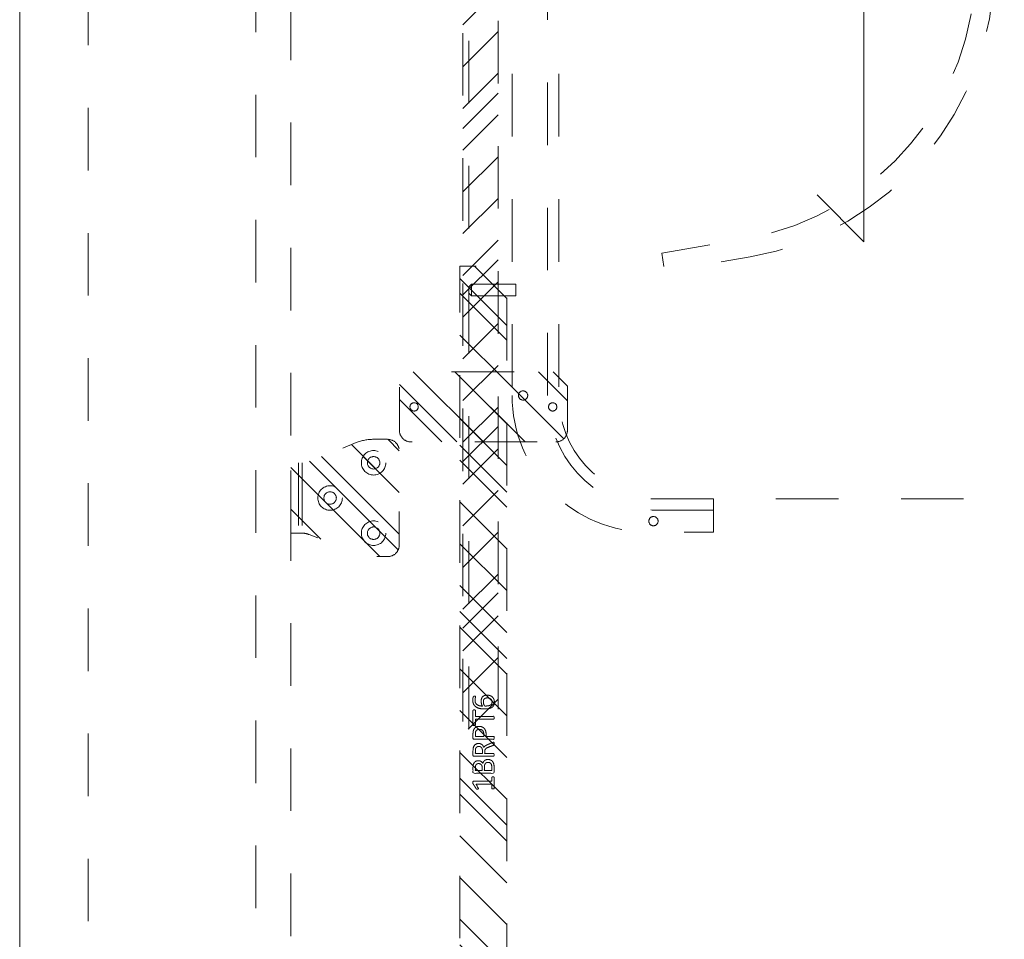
# Model space of a CAD drawing. Header units: inches. Extents: x -456 to -294, y -215 to 27.
# Tile 24 of 51: x -384 to -363, y -37 to -17. Entities that reach past the tile are written whole.
import ezdxf

# ---------------------------------------------------------------- set-up
doc = ezdxf.new("R2010")
doc.units = ezdxf.units.IN
doc.header["$LTSCALE"] = 32
doc.header["$MEASUREMENT"] = 0
doc.linetypes.add('Dash Style-1', pattern=[0.083328, 0.041656, -0.041672])
for name, color, linetype, lineweight in [('DashLine', 7, 'Dash Style-1', 13), ('DashLineFill', 7, 'Dash Style-1', 13), ('Drawing', 7, 'Continuous', 18), ('Metal-DeskStructure', 7, 'Continuous', 13), ('None', 7, 'Continuous', 18), ('SolidLine', 7, 'Continuous', 15)]:
    doc.layers.add(name, color=color, linetype=linetype, lineweight=lineweight)
pattern_1 = [(45, (0, 0), (-1.61302, 1.93572), []), (45, (-1.0608, 1.0608), (-0.472346, 0.416761), [])]

# ---------------------------------------------------------------- blocks, each defined once
blk = doc.blocks.new('Group-46')
at = {"layer": 'SolidLine'}
for p, q in [((0, -42.24), (0, -30.24)), ((0, -30.24), (1, -31.24)), ((0, -42.24), (-1, -41.24))]:
    blk.add_line(p, q, dxfattribs=at)
blk = doc.blocks.new('Group-49')
at = {"layer": 'DashLine', "flags": 128}
blk.add_lwpolyline([(-16.536, 2.756), (16.536, 2.756), (16.536, -75.236), (-16.536, -75.236)], close=True, dxfattribs=at)
at = {"layer": 'SolidLine', "flags": 128}
blk.add_lwpolyline([(-17.992, 2.756), (17.992, 2.756), (17.992, -76.692), (-17.992, -76.692)], close=True, dxfattribs=at)
at = {"layer": 'SolidLine'}
blk.add_blockref('Group-46', (0, 0), dxfattribs=at)
blk = doc.blocks.new('Group-76')
at = {"layer": 'DashLine'}
for p, q in [((19.836, 0.255), (19.892, 0.311)), ((19.84, 0.255), (19.836, 0.255)), ((19.836, -0.689), (19.836, 0.255)), ((19.852, 0.255), (19.84, 0.255)), ((19.872, 0.255), (19.852, 0.255)), ((19.898, 0.255), (19.872, 0.255)), ((19.901, 0.311), (19.892, 0.311)), ((19.928, 0.255), (19.898, 0.255)), ((19.912, 0.311), (19.901, 0.311)), ((19.926, 0.311), (19.912, 0.311)), ((19.943, 0.311), (19.926, 0.311)), ((19.961, 0.255), (19.928, 0.255)), ((19.978, 0.311), (19.943, 0.311)), ((19.993, 0.255), (19.961, 0.255)), ((19.995, 0.311), (19.978, 0.311)), ((20.023, 0.255), (19.993, 0.255)), ((20.009, 0.311), (19.995, 0.311)), ((20.02, 0.311), (20.009, 0.311)), ((20.027, 0.311), (20.02, 0.311)), ((20.049, 0.255), (20.023, 0.255)), ((20.029, 0.311), (20.027, 0.311)), ((20.029, 0.311), (20.086, 0.255)), ((20.069, 0.255), (20.049, 0.255)), ((20.081, 0.255), (20.069, 0.255)), ((20.086, 0.255), (20.081, 0.255)), ((20.086, 0.255), (20.086, -0.689)), ((20.086, -0.689), (19.836, -0.689))]:
    blk.add_line(p, q, dxfattribs=at)
blk = doc.blocks.new('Group-77')
at = {"layer": 'Metal-DeskStructure', "color": 7}
for points, knots in [([(9.589, -0.203), (9.589, -0.21), (9.586, -0.224), (9.578, -0.227), (9.459, -0.227), (9.34, -0.227), (9.336, -0.225), (9.333, -0.219), (9.331, -0.21), (9.331, -0.197), (9.333, -0.188), (9.334, -0.182), (9.34, -0.179), (9.389, -0.179), (9.436, -0.179), (9.436, -0.009), (9.436, 0.161), (9.393, 0.135), (9.349, 0.109), (9.344, 0.107), (9.334, 0.106), (9.331, 0.109), (9.329, 0.12), (9.329, 0.133), (9.329, 0.143), (9.331, 0.148), (9.334, 0.152), (9.338, 0.154), (9.39, 0.187), (9.441, 0.22), (9.443, 0.222), (9.447, 0.222), (9.453, 0.224), (9.47, 0.224), (9.488, 0.224), (9.493, 0.22), (9.495, 0.216), (9.495, 0.018), (9.495, -0.179), (9.536, -0.179), (9.58, -0.179), (9.584, -0.182), (9.587, -0.188), (9.589, -0.197), (9.589, -0.203)], [0, 0, 0, 0.00261, 0.007831, 0.010441, 0.176195, 0.178805, 0.181415, 0.184026, 0.186636, 0.188594, 0.190551, 0.192509, 0.194467, 0.244389, 0.244389, 0.424498, 0.424498, 0.47805, 0.47805, 0.484241, 0.490432, 0.496622, 0.502813, 0.507071, 0.510941, 0.514811, 0.518682, 0.518682, 0.576295, 0.576295, 0.578743, 0.58119, 0.583638, 0.590247, 0.593184, 0.596122, 0.599059, 0.911881, 0.911881, 0.976501, 0.982376, 0.988251, 0.994125, 1, 1, 1]), ([(9.96, -0.097), (9.96, -0.119), (9.949, -0.155), (9.931, -0.184), (9.903, -0.204), (9.853, -0.227), (9.746, -0.227), (9.68, -0.227), (9.665, -0.215), (9.665, -0.002), (9.665, 0.211), (9.68, 0.222), (9.738, 0.222), (9.829, 0.222), (9.881, 0.205), (9.914, 0.178), (9.933, 0.135), (9.933, 0.093), (9.925, 0.063), (9.91, 0.039), (9.886, 0.019), (9.873, 0.013), (9.892, 0.01), (9.923, -0.009), (9.947, -0.036), (9.96, -0.075), (9.96, -0.097)], [0, 0, 0, 0.031455, 0.06291, 0.094366, 0.125821, 0.188731, 0.266159, 0.275837, 0.285516, 0.435531, 0.44521, 0.454888, 0.521427, 0.574659, 0.627891, 0.681123, 0.734355, 0.762747, 0.791139, 0.819531, 0.847924, 0.847924, 0.885943, 0.923962, 0.961981, 1, 1, 1]), ([(10.327, -0.217), (10.327, -0.221), (10.325, -0.225), (10.317, -0.227), (10.304, -0.228), (10.286, -0.228), (10.275, -0.227), (10.267, -0.225), (10.264, -0.219), (10.262, -0.214), (10.242, -0.161), (10.221, -0.108), (10.214, -0.09), (10.199, -0.06), (10.177, -0.038), (10.148, -0.027), (10.108, -0.027), (10.088, -0.027), (10.088, -0.122), (10.088, -0.221), (10.085, -0.225), (10.077, -0.227), (10.066, -0.228), (10.05, -0.228), (10.039, -0.227), (10.031, -0.225), (10.028, -0.221), (10.028, -0.01), (10.028, 0.211), (10.042, 0.222), (10.098, 0.222), (10.162, 0.222), (10.184, 0.22), (10.194, 0.218), (10.219, 0.215), (10.26, 0.194), (10.286, 0.165), (10.301, 0.126), (10.301, 0.082), (10.288, 0.045), (10.266, 0.017), (10.232, -0.001), (10.214, -0.009), (10.225, -0.014), (10.243, -0.029), (10.258, -0.049), (10.271, -0.077), (10.279, -0.094), (10.299, -0.143), (10.319, -0.191), (10.325, -0.204), (10.327, -0.215), (10.327, -0.217)], [0, 0, 0, 0.004018, 0.008035, 0.012053, 0.01607, 0.020088, 0.024105, 0.028123, 0.03214, 0.03214, 0.070951, 0.070951, 0.084634, 0.098317, 0.112001, 0.125684, 0.138745, 0.138745, 0.202807, 0.205295, 0.207782, 0.21027, 0.212758, 0.214748, 0.216739, 0.218729, 0.220719, 0.332671, 0.339637, 0.346603, 0.391882, 0.407555, 0.423229, 0.423229, 0.466696, 0.510164, 0.553631, 0.597099, 0.640566, 0.684033, 0.727501, 0.770968, 0.770968, 0.798042, 0.825115, 0.852188, 0.879262, 0.879262, 0.958132, 0.958132, 0.979066, 1, 1, 1]), ([(10.665, 0.091), (10.665, 0.056), (10.642, 0.002), (10.602, -0.035), (10.543, -0.057), (10.475, -0.057), (10.45, -0.057), (10.45, -0.137), (10.45, -0.221), (10.447, -0.225), (10.439, -0.227), (10.428, -0.228), (10.412, -0.228), (10.401, -0.227), (10.393, -0.225), (10.39, -0.221), (10.39, -0.011), (10.39, 0.209), (10.404, 0.222), (10.462, 0.222), (10.524, 0.222), (10.55, 0.218), (10.587, 0.211), (10.624, 0.189), (10.652, 0.157), (10.665, 0.115), (10.665, 0.091)], [0, 0, 0, 0.066268, 0.132535, 0.198803, 0.26507, 0.303966, 0.303966, 0.429297, 0.43506, 0.440822, 0.446584, 0.452347, 0.456957, 0.461567, 0.466177, 0.470786, 0.728938, 0.745073, 0.761208, 0.845107, 0.870922, 0.896738, 0.922553, 0.948369, 0.974184, 1, 1, 1]), ([(11.014, 0.196), (11.014, 0.19), (11.014, 0.179), (11.011, 0.174), (11.005, 0.17), (10.941, 0.17), (10.878, 0.17), (10.878, -0.024), (10.878, -0.221), (10.874, -0.225), (10.867, -0.227), (10.856, -0.228), (10.839, -0.228), (10.828, -0.227), (10.821, -0.225), (10.817, -0.221), (10.817, -0.024), (10.817, 0.17), (10.754, 0.17), (10.69, 0.17), (10.684, 0.174), (10.682, 0.179), (10.68, 0.189), (10.68, 0.202), (10.682, 0.213), (10.684, 0.218), (10.69, 0.222), (10.847, 0.222), (11.005, 0.222), (11.011, 0.218), (11.014, 0.213), (11.014, 0.202), (11.014, 0.196)], [0, 0, 0, 0.003046, 0.005389, 0.007733, 0.010076, 0.089744, 0.089744, 0.335779, 0.340465, 0.345152, 0.349838, 0.354524, 0.360382, 0.36624, 0.372099, 0.377957, 0.6855, 0.6855, 0.785085, 0.788014, 0.790943, 0.793872, 0.796801, 0.798998, 0.801195, 0.803391, 0.805588, 0.991213, 0.99341, 0.995606, 0.997803, 1, 1, 1]), ([(11.33, -0.081), (11.33, -0.11), (11.313, -0.166), (11.275, -0.208), (11.218, -0.234), (11.151, -0.234), (11.109, -0.219), (11.075, -0.193), (11.055, -0.156), (11.042, -0.108), (11.037, -0.051), (11.037, 0.01), (11.045, 0.098), (11.086, 0.17), (11.127, 0.207), (11.184, 0.227), (11.236, 0.227), (11.262, 0.224), (11.284, 0.22), (11.299, 0.213), (11.304, 0.209), (11.306, 0.205), (11.308, 0.2), (11.308, 0.186), (11.308, 0.167), (11.302, 0.165), (11.295, 0.165), (11.282, 0.17), (11.264, 0.176), (11.236, 0.179), (11.186, 0.179), (11.14, 0.154), (11.11, 0.109), (11.098, 0.05), (11.096, 0.019), (11.105, 0.024), (11.127, 0.036), (11.155, 0.043), (11.184, 0.048), (11.238, 0.048), (11.288, 0.028), (11.317, -0.007), (11.33, -0.053), (11.33, -0.081)], [0, 0, 0, 0.047284, 0.094569, 0.141853, 0.189137, 0.222912, 0.256686, 0.290461, 0.324235, 0.35801, 0.391784, 0.42357, 0.487141, 0.518927, 0.550713, 0.582499, 0.593093, 0.603687, 0.61428, 0.624874, 0.635468, 0.646062, 0.656655, 0.684464, 0.710949, 0.724191, 0.737433, 0.750675, 0.763918, 0.77716, 0.803647, 0.830135, 0.856622, 0.883109, 0.883109, 0.892179, 0.901248, 0.910318, 0.919387, 0.93954, 0.959693, 0.979847, 1, 1, 1]), ([(9.872, 0.102), (9.872, 0.119), (9.862, 0.144), (9.842, 0.163), (9.811, 0.172), (9.755, 0.172), (9.724, 0.172), (9.724, 0.1), (9.724, 0.028), (9.758, 0.028), (9.814, 0.028), (9.844, 0.039), (9.862, 0.06), (9.872, 0.087), (9.872, 0.102)], [0, 0, 0, 0.074499, 0.148998, 0.223496, 0.297995, 0.395417, 0.395417, 0.61891, 0.61891, 0.724928, 0.793696, 0.862464, 0.931232, 1, 1, 1]), ([(10.238, 0.096), (10.238, 0.124), (10.214, 0.159), (10.186, 0.168), (10.177, 0.17), (10.155, 0.172), (10.113, 0.172), (10.088, 0.172), (10.088, 0.096), (10.088, 0.021), (10.117, 0.021), (10.17, 0.021), (10.203, 0.032), (10.227, 0.054), (10.238, 0.082), (10.238, 0.096)], [0, 0, 0, 0.142515, 0.285031, 0.285031, 0.330993, 0.376955, 0.445899, 0.445899, 0.655281, 0.655281, 0.734439, 0.800829, 0.867219, 0.93361, 1, 1, 1]), ([(10.602, 0.085), (10.602, 0.113), (10.581, 0.15), (10.552, 0.167), (10.521, 0.172), (10.477, 0.172), (10.45, 0.172), (10.45, 0.083), (10.45, -0.007), (10.477, -0.007), (10.53, -0.007), (10.567, 0.006), (10.591, 0.032), (10.602, 0.065), (10.602, 0.085)], [0, 0, 0, 0.053098, 0.106195, 0.159293, 0.212391, 0.297937, 0.297937, 0.584068, 0.584068, 0.669615, 0.752211, 0.834807, 0.917404, 1, 1, 1]), ([(11.271, -0.086), (11.271, -0.068), (11.264, -0.035), (11.243, -0.011), (11.214, 0), (11.177, 0), (11.151, -0.003), (11.127, -0.011), (11.107, -0.022), (11.098, -0.029), (11.098, -0.073), (11.109, -0.132), (11.131, -0.169), (11.162, -0.184), (11.206, -0.184), (11.24, -0.167), (11.26, -0.14), (11.271, -0.105), (11.271, -0.086)], [0, 0, 0, 0.044843, 0.089687, 0.13453, 0.179374, 0.20352, 0.227667, 0.251813, 0.27596, 0.27596, 0.366465, 0.45697, 0.547475, 0.63798, 0.728485, 0.81899, 0.909495, 1, 1, 1]), ([(9.897, -0.101), (9.897, -0.081), (9.885, -0.051), (9.861, -0.031), (9.824, -0.02), (9.76, -0.02), (9.724, -0.02), (9.724, -0.098), (9.724, -0.177), (9.767, -0.177), (9.851, -0.177), (9.885, -0.149), (9.897, -0.119), (9.897, -0.101)], [0, 0, 0, 0.079156, 0.158312, 0.237468, 0.316624, 0.419526, 0.419526, 0.643799, 0.643799, 0.767809, 0.883905, 0.941952, 1, 1, 1])]:
    blk.add_open_spline(points, degree=2, knots=knots, dxfattribs=at)
blk = doc.blocks.new('1BRPT6-LeftBeam (2D)')
at = {"layer": 'DashLineFill', "linetype": 'Continuous', "lineweight": 13}
h = blk.add_hatch(dxfattribs=at)
h.set_pattern_fill('Steel', color=253, style=0, pattern_type=2)
h.set_pattern_definition(pattern_1)
edge = h.paths.add_edge_path()
edge.add_arc((16.974, -1.541), 0.25, 180, 270)
edge.add_line((16.974, -1.791), (17.97, -1.791))
edge.add_arc((17.97, -1.541), 0.25, 270, 360)
edge.add_line((18.22, -1.541), (18.22, 1.541))
edge.add_arc((17.97, 1.541), 0.25, 0, 90)
edge.add_line((17.97, 1.791), (16.974, 1.791))
edge.add_arc((16.974, 1.541), 0.25, 90, 180)
edge.add_line((16.724, 1.541), (16.724, -1.541))
h = blk.add_hatch(dxfattribs=at)
h.set_pattern_fill('Steel', color=253, style=0, pattern_type=2)
h.set_pattern_definition(pattern_1)
h.paths.add_polyline_path([(-1.85, 0.5), (20.472, 0.5), (20.472, -0.5), (-1.85, -0.5)])
at = {"layer": 'DashLineFill', "flags": 128}
blk.add_lwpolyline([(16.724, -1.541, 0.414214), (16.974, -1.791), (17.97, -1.791, 0.414214), (18.22, -1.541), (18.22, 1.541, 0.414214), (17.97, 1.791), (16.974, 1.791, 0.414214), (16.724, 1.541)], format="xyb", close=True, dxfattribs=at)
blk.add_lwpolyline([(-1.85, 0.5), (20.472, 0.5), (20.472, -0.5), (-1.85, -0.5)], close=True, dxfattribs=at)
at = {"layer": 'SolidLine', "flags": 128}
for points in [[(17.561, 1.476), (17.561, 1.468), (17.559, 1.459), (17.557, 1.451), (17.554, 1.442), (17.551, 1.435), (17.546, 1.427), (17.541, 1.42), (17.535, 1.414), (17.529, 1.408), (17.522, 1.403), (17.514, 1.398), (17.506, 1.395), (17.498, 1.392), (17.49, 1.389), (17.481, 1.388), (17.472, 1.388), (17.464, 1.388), (17.455, 1.389), (17.447, 1.392), (17.439, 1.395), (17.431, 1.398), (17.423, 1.403), (17.416, 1.408), (17.41, 1.414), (17.404, 1.42), (17.399, 1.427), (17.394, 1.435), (17.391, 1.442), (17.388, 1.451), (17.386, 1.459), (17.384, 1.468), (17.384, 1.476), (17.384, 1.485), (17.386, 1.494), (17.388, 1.502), (17.391, 1.51), (17.394, 1.518), (17.399, 1.526), (17.404, 1.533), (17.41, 1.539), (17.416, 1.545), (17.423, 1.55), (17.431, 1.555), (17.439, 1.558), (17.447, 1.561), (17.455, 1.563), (17.464, 1.565), (17.472, 1.565), (17.481, 1.565), (17.49, 1.563), (17.498, 1.561), (17.506, 1.558), (17.514, 1.555), (17.522, 1.55), (17.529, 1.545), (17.535, 1.539), (17.541, 1.533), (17.546, 1.526), (17.551, 1.518), (17.554, 1.51), (17.557, 1.502), (17.559, 1.494), (17.561, 1.485)], [(17.561, -1.476), (17.561, -1.485), (17.559, -1.494), (17.557, -1.502), (17.554, -1.51), (17.551, -1.518), (17.546, -1.526), (17.541, -1.533), (17.535, -1.539), (17.529, -1.545), (17.522, -1.55), (17.514, -1.555), (17.506, -1.558), (17.498, -1.561), (17.49, -1.563), (17.481, -1.565), (17.472, -1.565), (17.464, -1.565), (17.455, -1.563), (17.447, -1.561), (17.439, -1.558), (17.431, -1.555), (17.423, -1.55), (17.416, -1.545), (17.41, -1.539), (17.404, -1.533), (17.399, -1.526), (17.394, -1.518), (17.391, -1.51), (17.388, -1.502), (17.386, -1.494), (17.384, -1.485), (17.384, -1.476), (17.384, -1.468), (17.386, -1.459), (17.388, -1.451), (17.391, -1.442), (17.394, -1.435), (17.399, -1.427), (17.404, -1.42), (17.41, -1.414), (17.416, -1.408), (17.423, -1.403), (17.431, -1.398), (17.439, -1.395), (17.447, -1.392), (17.455, -1.389), (17.464, -1.388), (17.472, -1.388), (17.481, -1.388), (17.49, -1.389), (17.498, -1.392), (17.506, -1.395), (17.514, -1.398), (17.522, -1.403), (17.529, -1.408), (17.535, -1.414), (17.541, -1.42), (17.546, -1.427), (17.551, -1.435), (17.554, -1.442), (17.557, -1.451), (17.559, -1.459), (17.561, -1.468)]]:
    blk.add_lwpolyline(points, close=True, dxfattribs=at)
at = {"layer": 'DashLine', "color": 7}
blk.add_blockref('Group-76', (0, 0), dxfattribs=at)
at = {"layer": 'Metal-DeskStructure', "color": 7}
blk.add_blockref('Group-77', (0, 0), dxfattribs=at)
blk = doc.blocks.new('StructEnd-C (2D)')
at = {"layer": 'Metal-DeskStructure', "color": 7}
blk.add_blockref('1BRPT6-LeftBeam (2D)', (0.001, 8.11), dxfattribs=at)
blk = doc.blocks.new('1BRPT7-CChannel-1067 (2D)')
at = {"layer": 'DashLineFill', "linetype": 'Continuous', "lineweight": 13}
h = blk.add_hatch(dxfattribs=at)
h.set_pattern_fill('Steel', color=253, style=0, pattern_type=2)
h.set_pattern_definition(pattern_1)
h.paths.add_polyline_path([(-0.313, 0.584), (-0.313, 21.004), (0.437, 21.004), (0.437, -21.004), (-0.313, -21.004), (-0.313, -0.584)])
at = {"layer": 'DashLine'}
blk.add_line((0.311, 21.004), (0.311, -21.004), dxfattribs=at)
at = {"layer": 'DashLineFill', "flags": 128}
blk.add_lwpolyline([(-0.313, 0.584), (-0.313, 21.004), (0.437, 21.004), (0.437, -21.004), (-0.313, -21.004), (-0.313, -0.584)], dxfattribs=at)
blk = doc.blocks.new('1BRPXC_Power_Pantry_42x12 (2D)')
at = {"layer": 'DashLine'}
for p, q in [((-7.5, 18.091), (-7.5, -18.091)), ((-6.742, -18.09), (-6.742, 18.09)), ((-6.506, 18.091), (-6.506, -18.111))]:
    blk.add_line(p, q, dxfattribs=at)
at = {"layer": 'DashLine', "flags": 128}
blk.add_lwpolyline([(2.371, 0), (2.371, 8.946, 0.36397), (-2.491, 14.741), (-4.311, 15.062), (-4.242, 15.458), (-2.422, 15.137, -0.36397), (2.773, 8.946), (2.773, -8.946, -0.36397), (-2.422, -15.137), (-4.242, -15.458), (-4.311, -15.062), (-2.491, -14.741, 0.36397), (2.371, -8.946)], format="xyb", close=True, dxfattribs=at)
for points in [[(-7.28, -18.188), (-7.29, -18.185), (-7.299, -18.182), (-7.308, -18.179), (-7.316, -18.174), (-7.324, -18.168), (-7.332, -18.162), (-7.338, -18.155), (-7.344, -18.147), (-7.349, -18.139), (-7.354, -18.131), (-7.357, -18.122), (-7.36, -18.112), (-7.361, -18.103), (-7.362, -18.093), (-7.362, -18.083), (-7.361, -18.074), (-7.359, -18.064), (-7.356, -18.055), (-7.352, -18.046), (-7.347, -18.038), (-7.341, -18.03), (-7.335, -18.023), (-7.328, -18.016), (-7.321, -18.01), (-7.312, -18.005), (-7.304, -18.001), (-7.295, -17.997), (-7.286, -17.995), (-7.276, -17.993), (-7.266, -17.992), (-7.257, -17.992), (-7.247, -17.994), (-7.238, -17.996), (-7.229, -17.999), (-7.22, -18.003), (-7.211, -18.007), (-7.203, -18.013), (-7.196, -18.019), (-7.189, -18.026), (-7.183, -18.034), (-7.178, -18.042), (-7.174, -18.051), (-7.17, -18.06), (-7.168, -18.069), (-7.166, -18.078), (-7.165, -18.088), (-7.166, -18.098), (-7.167, -18.107), (-7.169, -18.117), (-7.172, -18.126), (-7.176, -18.135), (-7.181, -18.143), (-7.186, -18.151), (-7.192, -18.158), (-7.199, -18.165), (-7.207, -18.171), (-7.215, -18.176), (-7.224, -18.18), (-7.233, -18.184), (-7.242, -18.187), (-7.252, -18.188), (-7.261, -18.189), (-7.271, -18.189)], [(-4.465, -20.864), (-4.474, -20.865), (-4.484, -20.866), (-4.494, -20.866), (-4.503, -20.865), (-4.513, -20.862), (-4.522, -20.859), (-4.531, -20.855), (-4.539, -20.851), (-4.547, -20.845), (-4.554, -20.839), (-4.561, -20.832), (-4.567, -20.824), (-4.572, -20.816), (-4.576, -20.807), (-4.579, -20.798), (-4.582, -20.789), (-4.583, -20.779), (-4.584, -20.769), (-4.584, -20.76), (-4.583, -20.75), (-4.58, -20.741), (-4.577, -20.732), (-4.573, -20.723), (-4.569, -20.715), (-4.563, -20.707), (-4.557, -20.699), (-4.549, -20.693), (-4.542, -20.687), (-4.534, -20.682), (-4.525, -20.677), (-4.516, -20.674), (-4.507, -20.672), (-4.497, -20.67), (-4.487, -20.669), (-4.478, -20.67), (-4.468, -20.671), (-4.459, -20.673), (-4.45, -20.676), (-4.441, -20.68), (-4.432, -20.685), (-4.425, -20.691), (-4.417, -20.697), (-4.411, -20.704), (-4.405, -20.712), (-4.4, -20.72), (-4.395, -20.728), (-4.392, -20.737), (-4.39, -20.747), (-4.388, -20.756), (-4.387, -20.766), (-4.388, -20.776), (-4.389, -20.785), (-4.391, -20.795), (-4.394, -20.804), (-4.398, -20.813), (-4.403, -20.821), (-4.409, -20.829), (-4.415, -20.836), (-4.422, -20.843), (-4.43, -20.849), (-4.438, -20.854), (-4.446, -20.858), (-4.455, -20.861)]]:
    blk.add_lwpolyline(points, close=True, dxfattribs=at)
for points in [[(-7.5, -18.091, 0.414214), (-4.587, -21.004), (-3.209, -21.004), (-3.209, -20.29), (3.209, -20.29), (3.209, -21.004), (4.587, -21.004, 0.414214), (7.5, -18.091)], [(-3.209, -20.531), (-4.517, -20.531, -0.389861), (-6.742, -18.09)], [(-3.209, -20.295), (-4.506, -20.295, -0.388642), (-6.506, -18.091)]]:
    blk.add_lwpolyline(points, format="xyb", dxfattribs=at)
blk = doc.blocks.new('Group-84')
at = {"layer": 'None'}
blk.add_blockref('Group-49', (0, 0), dxfattribs=at)
at = {"layer": 'SolidLine', "color": 7, "rotation": 90}
blk.add_blockref('StructEnd-C (2D)', (0, -63.228), dxfattribs=at)
at = {"layer": 'SolidLine', "color": 7}
blk.add_blockref('1BRPXC_Power_Pantry_42x12 (2D)', (0, -27.421), dxfattribs=at)
at = {"layer": 'SolidLine', "color": 7, "rotation": 180}
blk.add_blockref('1BRPT7-CChannel-1067 (2D)', (-8.11, -31.614), dxfattribs=at)
blk = doc.blocks.new('SL Floating Runoff Desk (2D)')
at = {"layer": 'None'}
blk.add_blockref('Group-84', (0, 0), dxfattribs=at)
at = {"layer": 'Drawing', "color": 0, "flags": 1}
for tag in ['Catalog', 'Custom', 'FinishGroup', 'Discount', 'Item2', 'Item3', 'Item6', 'Item9', 'Item10', 'Item12', 'Item13', 'Item16', 'Item19', 'Item20', 'Item21', 'Item22', 'Item23', 'Item24', 'Item25', 'Option1', 'Option2', 'Option3', 'Option4', 'Option5', 'Option6', 'Option7', 'Option8', 'Option9', 'Option10', 'Option11', 'Option12', 'Tag', 'Item1', 'Item4', 'Item5', 'Item7', 'Item8', 'Item11', 'Item14', 'Item15', 'Item17', 'Item18']:
    blk.add_attdef(tag, (-24.521, -41.553), '', height=0.00709, dxfattribs=at)
blk = doc.blocks.new('Group-85')
at = {"layer": 'DashLineFill', "linetype": 'Continuous', "lineweight": 13}
h = blk.add_hatch(dxfattribs=at)
h.set_pattern_fill('Steel', color=253, style=0, pattern_type=2)
h.set_pattern_definition(pattern_1)
h.paths.add_polyline_path([(0.75, 2.026), (0.776, 2.024), (0.801, 2.02), (0.826, 2.014), (0.85, 2.006), (0.873, 1.995), (0.895, 1.982), (0.916, 1.966), (0.935, 1.949), (0.952, 1.93), (0.967, 1.91), (0.98, 1.888), (0.991, 1.864), (1, 1.84), (1.006, 1.815), (1.01, 1.79), (1.011, 1.765), (1.01, 1.739), (1.006, 1.714), (1, 1.689), (0.991, 1.665), (0.98, 1.642), (0.967, 1.62), (0.952, 1.599), (0.935, 1.58), (0.916, 1.563), (0.895, 1.548), (0.873, 1.534), (0.85, 1.523), (0.826, 1.515), (0.801, 1.509), (0.776, 1.505), (0.75, 1.504), (0.724, 1.505), (0.699, 1.509), (0.674, 1.515), (0.65, 1.523), (0.627, 1.534), (0.605, 1.548), (0.584, 1.563), (0.565, 1.58), (0.548, 1.599), (0.533, 1.62), (0.52, 1.642), (0.509, 1.665), (0.5, 1.689), (0.494, 1.714), (0.49, 1.739), (0.489, 1.765), (0.49, 1.79), (0.494, 1.815), (0.5, 1.84), (0.509, 1.864), (0.52, 1.888), (0.533, 1.91), (0.548, 1.93), (0.565, 1.949), (0.584, 1.966), (0.605, 1.982), (0.627, 1.995), (0.65, 2.006), (0.674, 2.014), (0.699, 2.02), (0.724, 2.024)])
h = blk.add_hatch(dxfattribs=at)
h.set_pattern_fill('Steel', color=253, style=0, pattern_type=2)
h.set_pattern_definition(pattern_1)
h.paths.add_polyline_path([(0.75, 1.897), (0.763, 1.897), (0.776, 1.895), (0.789, 1.892), (0.801, 1.887), (0.813, 1.882), (0.824, 1.875), (0.834, 1.867), (0.844, 1.859), (0.853, 1.849), (0.86, 1.838), (0.867, 1.827), (0.873, 1.815), (0.877, 1.803), (0.88, 1.79), (0.882, 1.778), (0.883, 1.765), (0.882, 1.752), (0.88, 1.739), (0.877, 1.726), (0.873, 1.714), (0.867, 1.702), (0.86, 1.691), (0.853, 1.68), (0.844, 1.671), (0.834, 1.662), (0.824, 1.654), (0.813, 1.647), (0.801, 1.642), (0.789, 1.637), (0.776, 1.634), (0.763, 1.632), (0.75, 1.632), (0.737, 1.632), (0.724, 1.634), (0.711, 1.637), (0.699, 1.642), (0.687, 1.647), (0.676, 1.654), (0.666, 1.662), (0.656, 1.671), (0.647, 1.68), (0.64, 1.691), (0.633, 1.702), (0.627, 1.714), (0.623, 1.726), (0.62, 1.739), (0.618, 1.752), (0.617, 1.765), (0.618, 1.778), (0.62, 1.79), (0.623, 1.803), (0.627, 1.815), (0.633, 1.827), (0.64, 1.838), (0.647, 1.849), (0.656, 1.859), (0.666, 1.867), (0.676, 1.875), (0.687, 1.882), (0.699, 1.887), (0.711, 1.892), (0.724, 1.895), (0.737, 1.897)])
at = {"layer": 'DashLineFill', "flags": 128}
for points in [[(0.75, 2.026), (0.776, 2.024), (0.801, 2.02), (0.826, 2.014), (0.85, 2.006), (0.873, 1.995), (0.895, 1.982), (0.916, 1.966), (0.935, 1.949), (0.952, 1.93), (0.967, 1.91), (0.98, 1.888), (0.991, 1.864), (1, 1.84), (1.006, 1.815), (1.01, 1.79), (1.011, 1.765), (1.01, 1.739), (1.006, 1.714), (1, 1.689), (0.991, 1.665), (0.98, 1.642), (0.967, 1.62), (0.952, 1.599), (0.935, 1.58), (0.916, 1.563), (0.895, 1.548), (0.873, 1.534), (0.85, 1.523), (0.826, 1.515), (0.801, 1.509), (0.776, 1.505), (0.75, 1.504), (0.724, 1.505), (0.699, 1.509), (0.674, 1.515), (0.65, 1.523), (0.627, 1.534), (0.605, 1.548), (0.584, 1.563), (0.565, 1.58), (0.548, 1.599), (0.533, 1.62), (0.52, 1.642), (0.509, 1.665), (0.5, 1.689), (0.494, 1.714), (0.49, 1.739), (0.489, 1.765), (0.49, 1.79), (0.494, 1.815), (0.5, 1.84), (0.509, 1.864), (0.52, 1.888), (0.533, 1.91), (0.548, 1.93), (0.565, 1.949), (0.584, 1.966), (0.605, 1.982), (0.627, 1.995), (0.65, 2.006), (0.674, 2.014), (0.699, 2.02), (0.724, 2.024)], [(0.75, 1.897), (0.763, 1.897), (0.776, 1.895), (0.789, 1.892), (0.801, 1.887), (0.813, 1.882), (0.824, 1.875), (0.834, 1.867), (0.844, 1.859), (0.853, 1.849), (0.86, 1.838), (0.867, 1.827), (0.873, 1.815), (0.877, 1.803), (0.88, 1.79), (0.882, 1.778), (0.883, 1.765), (0.882, 1.752), (0.88, 1.739), (0.877, 1.726), (0.873, 1.714), (0.867, 1.702), (0.86, 1.691), (0.853, 1.68), (0.844, 1.671), (0.834, 1.662), (0.824, 1.654), (0.813, 1.647), (0.801, 1.642), (0.789, 1.637), (0.776, 1.634), (0.763, 1.632), (0.75, 1.632), (0.737, 1.632), (0.724, 1.634), (0.711, 1.637), (0.699, 1.642), (0.687, 1.647), (0.676, 1.654), (0.666, 1.662), (0.656, 1.671), (0.647, 1.68), (0.64, 1.691), (0.633, 1.702), (0.627, 1.714), (0.623, 1.726), (0.62, 1.739), (0.618, 1.752), (0.617, 1.765), (0.618, 1.778), (0.62, 1.79), (0.623, 1.803), (0.627, 1.815), (0.633, 1.827), (0.64, 1.838), (0.647, 1.849), (0.656, 1.859), (0.666, 1.867), (0.676, 1.875), (0.687, 1.882), (0.699, 1.887), (0.711, 1.892), (0.724, 1.895), (0.737, 1.897)]]:
    blk.add_lwpolyline(points, close=True, dxfattribs=at)
blk = doc.blocks.new('Group-86')
at = {"layer": 'DashLineFill', "linetype": 'Continuous', "lineweight": 13}
h = blk.add_hatch(dxfattribs=at)
h.set_pattern_fill('Steel', color=253, style=0, pattern_type=2)
h.set_pattern_definition(pattern_1)
h.paths.add_polyline_path([(-0.75, 2.026), (-0.724, 2.024), (-0.699, 2.02), (-0.674, 2.014), (-0.65, 2.006), (-0.627, 1.995), (-0.605, 1.982), (-0.584, 1.966), (-0.565, 1.949), (-0.548, 1.93), (-0.533, 1.91), (-0.52, 1.888), (-0.509, 1.864), (-0.5, 1.84), (-0.494, 1.815), (-0.49, 1.79), (-0.489, 1.765), (-0.49, 1.739), (-0.494, 1.714), (-0.5, 1.689), (-0.509, 1.665), (-0.52, 1.642), (-0.533, 1.62), (-0.548, 1.599), (-0.565, 1.58), (-0.584, 1.563), (-0.605, 1.548), (-0.627, 1.534), (-0.65, 1.523), (-0.674, 1.515), (-0.699, 1.509), (-0.724, 1.505), (-0.75, 1.504), (-0.776, 1.505), (-0.801, 1.509), (-0.826, 1.515), (-0.85, 1.523), (-0.873, 1.534), (-0.895, 1.548), (-0.916, 1.563), (-0.935, 1.58), (-0.952, 1.599), (-0.967, 1.62), (-0.98, 1.642), (-0.991, 1.665), (-1, 1.689), (-1.006, 1.714), (-1.01, 1.739), (-1.011, 1.765), (-1.01, 1.79), (-1.006, 1.815), (-1, 1.84), (-0.991, 1.864), (-0.98, 1.888), (-0.967, 1.91), (-0.952, 1.93), (-0.935, 1.949), (-0.916, 1.966), (-0.895, 1.982), (-0.873, 1.995), (-0.85, 2.006), (-0.826, 2.014), (-0.801, 2.02), (-0.776, 2.024)])
h = blk.add_hatch(dxfattribs=at)
h.set_pattern_fill('Steel', color=253, style=0, pattern_type=2)
h.set_pattern_definition(pattern_1)
h.paths.add_polyline_path([(-0.75, 1.897), (-0.737, 1.897), (-0.724, 1.895), (-0.711, 1.892), (-0.699, 1.887), (-0.687, 1.882), (-0.676, 1.875), (-0.666, 1.867), (-0.656, 1.859), (-0.647, 1.849), (-0.64, 1.838), (-0.633, 1.827), (-0.627, 1.815), (-0.623, 1.803), (-0.62, 1.79), (-0.618, 1.778), (-0.617, 1.765), (-0.618, 1.752), (-0.62, 1.739), (-0.623, 1.726), (-0.627, 1.714), (-0.633, 1.702), (-0.64, 1.691), (-0.647, 1.68), (-0.656, 1.671), (-0.666, 1.662), (-0.676, 1.654), (-0.687, 1.647), (-0.699, 1.642), (-0.711, 1.637), (-0.724, 1.634), (-0.737, 1.632), (-0.75, 1.632), (-0.763, 1.632), (-0.776, 1.634), (-0.789, 1.637), (-0.801, 1.642), (-0.813, 1.647), (-0.824, 1.654), (-0.834, 1.662), (-0.844, 1.671), (-0.853, 1.68), (-0.86, 1.691), (-0.867, 1.702), (-0.873, 1.714), (-0.877, 1.726), (-0.88, 1.739), (-0.882, 1.752), (-0.883, 1.765), (-0.882, 1.778), (-0.88, 1.79), (-0.877, 1.803), (-0.873, 1.815), (-0.867, 1.827), (-0.86, 1.838), (-0.853, 1.849), (-0.844, 1.859), (-0.834, 1.867), (-0.824, 1.875), (-0.813, 1.882), (-0.801, 1.887), (-0.789, 1.892), (-0.776, 1.895), (-0.763, 1.897)])
at = {"layer": 'DashLineFill', "flags": 128}
for points in [[(-0.75, 2.026), (-0.724, 2.024), (-0.699, 2.02), (-0.674, 2.014), (-0.65, 2.006), (-0.627, 1.995), (-0.605, 1.982), (-0.584, 1.966), (-0.565, 1.949), (-0.548, 1.93), (-0.533, 1.91), (-0.52, 1.888), (-0.509, 1.864), (-0.5, 1.84), (-0.494, 1.815), (-0.49, 1.79), (-0.489, 1.765), (-0.49, 1.739), (-0.494, 1.714), (-0.5, 1.689), (-0.509, 1.665), (-0.52, 1.642), (-0.533, 1.62), (-0.548, 1.599), (-0.565, 1.58), (-0.584, 1.563), (-0.605, 1.548), (-0.627, 1.534), (-0.65, 1.523), (-0.674, 1.515), (-0.699, 1.509), (-0.724, 1.505), (-0.75, 1.504), (-0.776, 1.505), (-0.801, 1.509), (-0.826, 1.515), (-0.85, 1.523), (-0.873, 1.534), (-0.895, 1.548), (-0.916, 1.563), (-0.935, 1.58), (-0.952, 1.599), (-0.967, 1.62), (-0.98, 1.642), (-0.991, 1.665), (-1, 1.689), (-1.006, 1.714), (-1.01, 1.739), (-1.011, 1.765), (-1.01, 1.79), (-1.006, 1.815), (-1, 1.84), (-0.991, 1.864), (-0.98, 1.888), (-0.967, 1.91), (-0.952, 1.93), (-0.935, 1.949), (-0.916, 1.966), (-0.895, 1.982), (-0.873, 1.995), (-0.85, 2.006), (-0.826, 2.014), (-0.801, 2.02), (-0.776, 2.024)], [(-0.75, 1.897), (-0.737, 1.897), (-0.724, 1.895), (-0.711, 1.892), (-0.699, 1.887), (-0.687, 1.882), (-0.676, 1.875), (-0.666, 1.867), (-0.656, 1.859), (-0.647, 1.849), (-0.64, 1.838), (-0.633, 1.827), (-0.627, 1.815), (-0.623, 1.803), (-0.62, 1.79), (-0.618, 1.778), (-0.617, 1.765), (-0.618, 1.752), (-0.62, 1.739), (-0.623, 1.726), (-0.627, 1.714), (-0.633, 1.702), (-0.64, 1.691), (-0.647, 1.68), (-0.656, 1.671), (-0.666, 1.662), (-0.676, 1.654), (-0.687, 1.647), (-0.699, 1.642), (-0.711, 1.637), (-0.724, 1.634), (-0.737, 1.632), (-0.75, 1.632), (-0.763, 1.632), (-0.776, 1.634), (-0.789, 1.637), (-0.801, 1.642), (-0.813, 1.647), (-0.824, 1.654), (-0.834, 1.662), (-0.844, 1.671), (-0.853, 1.68), (-0.86, 1.691), (-0.867, 1.702), (-0.873, 1.714), (-0.877, 1.726), (-0.88, 1.739), (-0.882, 1.752), (-0.883, 1.765), (-0.882, 1.778), (-0.88, 1.79), (-0.877, 1.803), (-0.873, 1.815), (-0.867, 1.827), (-0.86, 1.838), (-0.853, 1.849), (-0.844, 1.859), (-0.834, 1.867), (-0.824, 1.875), (-0.813, 1.882), (-0.801, 1.887), (-0.789, 1.892), (-0.776, 1.895), (-0.763, 1.897)]]:
    blk.add_lwpolyline(points, close=True, dxfattribs=at)
blk = doc.blocks.new('Group-87')
at = {"layer": 'DashLineFill', "linetype": 'Continuous', "lineweight": 13}
h = blk.add_hatch(dxfattribs=at)
h.set_pattern_fill('Steel', color=253, style=0, pattern_type=2)
h.set_pattern_definition(pattern_1)
h.paths.add_polyline_path([(0, 1.099), (0.026, 1.098), (0.051, 1.094), (0.076, 1.088), (0.1, 1.079), (0.123, 1.068), (0.145, 1.055), (0.166, 1.04), (0.185, 1.023), (0.202, 1.004), (0.217, 0.983), (0.23, 0.961), (0.241, 0.938), (0.25, 0.914), (0.256, 0.889), (0.26, 0.864), (0.261, 0.838), (0.26, 0.813), (0.256, 0.787), (0.25, 0.762), (0.241, 0.738), (0.23, 0.715), (0.217, 0.693), (0.202, 0.673), (0.185, 0.654), (0.166, 0.636), (0.145, 0.621), (0.123, 0.608), (0.1, 0.597), (0.076, 0.588), (0.051, 0.582), (0.026, 0.579), (0, 0.577), (-0.026, 0.579), (-0.051, 0.582), (-0.076, 0.588), (-0.1, 0.597), (-0.123, 0.608), (-0.145, 0.621), (-0.166, 0.636), (-0.185, 0.654), (-0.202, 0.673), (-0.217, 0.693), (-0.23, 0.715), (-0.241, 0.738), (-0.25, 0.762), (-0.256, 0.787), (-0.26, 0.813), (-0.261, 0.838), (-0.26, 0.864), (-0.256, 0.889), (-0.25, 0.914), (-0.241, 0.938), (-0.23, 0.961), (-0.217, 0.983), (-0.202, 1.004), (-0.185, 1.023), (-0.166, 1.04), (-0.145, 1.055), (-0.123, 1.068), (-0.1, 1.079), (-0.076, 1.088), (-0.051, 1.094), (-0.026, 1.098)])
h = blk.add_hatch(dxfattribs=at)
h.set_pattern_fill('Steel', color=253, style=0, pattern_type=2)
h.set_pattern_definition(pattern_1)
h.paths.add_polyline_path([(0, 0.971), (0.013, 0.97), (0.026, 0.969), (0.039, 0.965), (0.051, 0.961), (0.063, 0.955), (0.074, 0.949), (0.084, 0.941), (0.094, 0.932), (0.103, 0.922), (0.11, 0.912), (0.117, 0.901), (0.123, 0.889), (0.127, 0.877), (0.13, 0.864), (0.132, 0.851), (0.133, 0.838), (0.132, 0.825), (0.13, 0.812), (0.127, 0.8), (0.123, 0.787), (0.117, 0.776), (0.11, 0.764), (0.103, 0.754), (0.094, 0.744), (0.084, 0.735), (0.074, 0.728), (0.063, 0.721), (0.051, 0.715), (0.039, 0.711), (0.026, 0.708), (0.013, 0.706), (0, 0.705), (-0.013, 0.706), (-0.026, 0.708), (-0.039, 0.711), (-0.051, 0.715), (-0.063, 0.721), (-0.074, 0.728), (-0.084, 0.735), (-0.094, 0.744), (-0.103, 0.754), (-0.11, 0.764), (-0.117, 0.776), (-0.123, 0.787), (-0.127, 0.8), (-0.13, 0.812), (-0.132, 0.825), (-0.133, 0.838), (-0.132, 0.851), (-0.13, 0.864), (-0.127, 0.877), (-0.123, 0.889), (-0.117, 0.901), (-0.11, 0.912), (-0.103, 0.922), (-0.094, 0.932), (-0.084, 0.941), (-0.074, 0.949), (-0.063, 0.955), (-0.051, 0.961), (-0.039, 0.965), (-0.026, 0.969), (-0.013, 0.97)])
at = {"layer": 'DashLineFill', "flags": 128}
for points in [[(0, 1.099), (0.026, 1.098), (0.051, 1.094), (0.076, 1.088), (0.1, 1.079), (0.123, 1.068), (0.145, 1.055), (0.166, 1.04), (0.185, 1.023), (0.202, 1.004), (0.217, 0.983), (0.23, 0.961), (0.241, 0.938), (0.25, 0.914), (0.256, 0.889), (0.26, 0.864), (0.261, 0.838), (0.26, 0.813), (0.256, 0.787), (0.25, 0.762), (0.241, 0.738), (0.23, 0.715), (0.217, 0.693), (0.202, 0.673), (0.185, 0.654), (0.166, 0.636), (0.145, 0.621), (0.123, 0.608), (0.1, 0.597), (0.076, 0.588), (0.051, 0.582), (0.026, 0.579), (0, 0.577), (-0.026, 0.579), (-0.051, 0.582), (-0.076, 0.588), (-0.1, 0.597), (-0.123, 0.608), (-0.145, 0.621), (-0.166, 0.636), (-0.185, 0.654), (-0.202, 0.673), (-0.217, 0.693), (-0.23, 0.715), (-0.241, 0.738), (-0.25, 0.762), (-0.256, 0.787), (-0.26, 0.813), (-0.261, 0.838), (-0.26, 0.864), (-0.256, 0.889), (-0.25, 0.914), (-0.241, 0.938), (-0.23, 0.961), (-0.217, 0.983), (-0.202, 1.004), (-0.185, 1.023), (-0.166, 1.04), (-0.145, 1.055), (-0.123, 1.068), (-0.1, 1.079), (-0.076, 1.088), (-0.051, 1.094), (-0.026, 1.098)], [(0, 0.971), (0.013, 0.97), (0.026, 0.969), (0.039, 0.965), (0.051, 0.961), (0.063, 0.955), (0.074, 0.949), (0.084, 0.941), (0.094, 0.932), (0.103, 0.922), (0.11, 0.912), (0.117, 0.901), (0.123, 0.889), (0.127, 0.877), (0.13, 0.864), (0.132, 0.851), (0.133, 0.838), (0.132, 0.825), (0.13, 0.812), (0.127, 0.8), (0.123, 0.787), (0.117, 0.776), (0.11, 0.764), (0.103, 0.754), (0.094, 0.744), (0.084, 0.735), (0.074, 0.728), (0.063, 0.721), (0.051, 0.715), (0.039, 0.711), (0.026, 0.708), (0.013, 0.706), (0, 0.705), (-0.013, 0.706), (-0.026, 0.708), (-0.039, 0.711), (-0.051, 0.715), (-0.063, 0.721), (-0.074, 0.728), (-0.084, 0.735), (-0.094, 0.744), (-0.103, 0.754), (-0.11, 0.764), (-0.117, 0.776), (-0.123, 0.787), (-0.127, 0.8), (-0.13, 0.812), (-0.132, 0.825), (-0.133, 0.838), (-0.132, 0.851), (-0.13, 0.864), (-0.127, 0.877), (-0.123, 0.889), (-0.117, 0.901), (-0.11, 0.912), (-0.103, 0.922), (-0.094, 0.932), (-0.084, 0.941), (-0.074, 0.949), (-0.063, 0.955), (-0.051, 0.961), (-0.039, 0.965), (-0.026, 0.969), (-0.013, 0.97)]]:
    blk.add_lwpolyline(points, close=True, dxfattribs=at)
blk = doc.blocks.new('SlateModestyBracket (2D)')
at = {"layer": 'DashLineFill', "linetype": 'Continuous', "lineweight": 13}
h = blk.add_hatch(dxfattribs=at)
h.set_pattern_fill('Steel', color=253, style=0, pattern_type=2)
h.set_pattern_definition(pattern_1)
edge = h.paths.add_edge_path()
edge.add_line((0.75, 0), (-0.75, 0))
edge.add_line((-0.75, 0), (-0.75, 0.243))
edge.add_arc((-1.144, 0.243), 0.394, 0, 21.7452)
edge.add_line((-0.778, 0.389), (-1.179, 1.394))
edge.add_arc((-0.25, 1.765), 1, 180, 201.7452, ccw=False)
edge.add_line((-1.25, 1.765), (-1.25, 2.063))
edge.add_arc((-1, 2.063), 0.25, 90, 180, ccw=False)
edge.add_line((-1, 2.313), (1, 2.313))
edge.add_arc((1, 2.063), 0.25, 0, 90, ccw=False)
edge.add_line((1.25, 2.063), (1.25, 1.765))
edge.add_arc((0.25, 1.765), 1, 338.2548, 360, ccw=False)
edge.add_line((1.179, 1.394), (0.778, 0.389))
edge.add_arc((1.144, 0.243), 0.394, 158.2548, 180)
edge.add_line((0.75, 0.243), (0.75, 0))
at = {"layer": 'DashLineFill', "transparency": 33554687}
for p, q in [((-0.75, 0.243), (0.75, 0.243)), ((-0.75, 0.165), (0.75, 0.165))]:
    blk.add_line(p, q, dxfattribs=at)
at = {"layer": 'DashLineFill', "flags": 128}
blk.add_lwpolyline([(0.75, 0), (-0.75, 0), (-0.75, 0.243, 0.095167), (-0.778, 0.389), (-1.179, 1.394, -0.095167), (-1.25, 1.765), (-1.25, 2.063, -0.414214), (-1, 2.313), (1, 2.313, -0.414214), (1.25, 2.063), (1.25, 1.765, -0.095167), (1.179, 1.394), (0.778, 0.389, 0.095167), (0.75, 0.243)], format="xyb", close=True, dxfattribs=at)
at = {"layer": 'DashLineFill', "color": 7}
for name in ['Group-86', 'Group-85', 'Group-87']:
    blk.add_blockref(name, (0, 0), dxfattribs=at)
blk = doc.blocks.new('Group-88')
at = {"layer": 'DashLine', "flags": 128}
blk.add_lwpolyline([(-23.996, 0.748), (23.996, 0.748), (23.996, 0), (-23.996, 0)], close=True, dxfattribs=at)
at = {"layer": 'DashLine', "color": 7}
blk.add_blockref('SlateModestyBracket (2D)', (0, 0.748), dxfattribs=at)
blk = doc.blocks.new('Group-89')
at = {"layer": 'None'}
blk.add_blockref('Group-88', (0, 0), dxfattribs=at)
blk = doc.blocks.new('SL Modesty Panel (2D)')
at = {"layer": 'None'}
blk.add_blockref('Group-89', (0, 0), dxfattribs=at)
at = {"layer": 'Drawing', "color": 0, "flags": 1}
for tag in ['Catalog', 'Custom', 'Option1', 'Option2', 'Option3', 'Option4', 'Option5', 'Option6', 'Option7', 'Option8', 'Option9', 'Option10', 'Option11', 'Option12', 'Tag', 'FinishGroup', 'Discount', 'Item2', 'Item3', 'Item6', 'Item8', 'Item9', 'Item10', 'Item12', 'Item13', 'Item16', 'Item18', 'Item19', 'Item20', 'Item21', 'Item22', 'Item23', 'Item24', 'Item25', 'Item1', 'Item4', 'Item5', 'Item7', 'Item11', 'Item14', 'Item15', 'Item17']:
    blk.add_attdef(tag, (-19.491, -36.554), '', height=0.00709, dxfattribs=at)

msp = doc.modelspace()

# ---------------------------------------------------------------- block references
at = {"layer": 'Drawing'}
msp.add_blockref('SL Floating Runoff Desk (2D)', (-365.988, 20.161), dxfattribs=at)

# ---------------------------------------------------------------- next in the draw order: block references
at = {"layer": 'Drawing', "rotation": 270}
msp.add_blockref('SL Modesty Panel (2D)', (-378.951, -27.535), dxfattribs=at)

doc.saveas('drawing.dxf')
